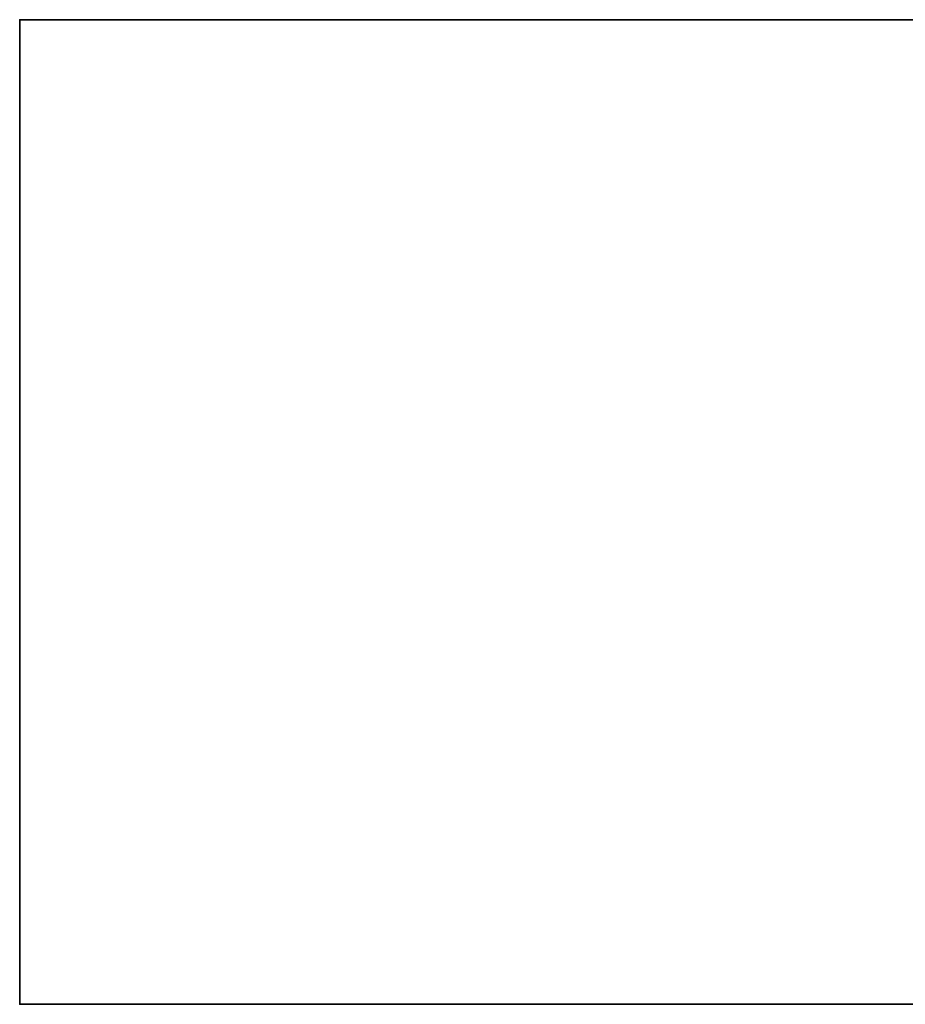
# Model space of a CAD drawing. Header units: millimetres. Extents: x -625 to 3725, y -115 to 86.
# Tile 1 of 256: x -625 to -535, y -14 to 86. Entities that reach past the tile are written whole.
import ezdxf

# ---------------------------------------------------------------- set-up
doc = ezdxf.new("R2010")
doc.units = ezdxf.units.MM
doc.layers.add('151', color=7, linetype='Continuous', true_color=0xffffff)

# ---------------------------------------------------------------- blocks, each defined once
blk = doc.blocks.new('UG_SURFACE_001')
at = {"layer": '151', "color": 252, "linetype": 'Continuous', "lineweight": 35}
for points in [[(-625, -14, 2237), (-625, 86, 2237), (-625, 86, -3), (-625, -14, -3)], [(-625, -14, -3), (-625, 86, -3), (-475, 86, -3), (-475, -14, -3)], [(-625, 86, 2237), (625, 86, 2237), (475, 86, 2087), (-475, 86, 2087)], [(-475, 86, 2087), (-475, 86, -3), (-625, 86, -3), (-625, 86, 2237)], [(625, -14, 2237), (625, 86, 2237), (-625, 86, 2237), (-625, -14, 2237)], [(625, -14, 2237), (-625, -14, 2237), (-475, -14, 2087), (475, -14, 2087)], [(-625, -14, 2237), (-625, -14, -3), (-475, -14, -3), (-475, -14, 2087)]]:
    blk.add_3dface(points, dxfattribs=at)

msp = doc.modelspace()

# ---------------------------------------------------------------- linework, layer by layer
at = {"layer": '151', "color": 251, "linetype": 'Continuous', "lineweight": -3, "true_color": 0x636466}
for p, q in [((-625, 86, -3), (-625, -14, -3)), ((-625, 86, 2237), (-625, -14, 2237)), ((625, 86, 2237), (-625, 86, 2237)), ((-625, 86, 2237), (-625, 86, -3)), ((-625, 86, -3), (-475, 86, -3)), ((-625, -14, -3), (-475, -14, -3)), ((-625, -14, 2237), (-625, -14, -3)), ((625, -14, 2237), (-625, -14, 2237))]:
    msp.add_line(p, q, dxfattribs=at)

# ---------------------------------------------------------------- block references
msp.add_blockref('UG_SURFACE_001', (0, 0), dxfattribs=at)

doc.saveas('drawing.dxf')
